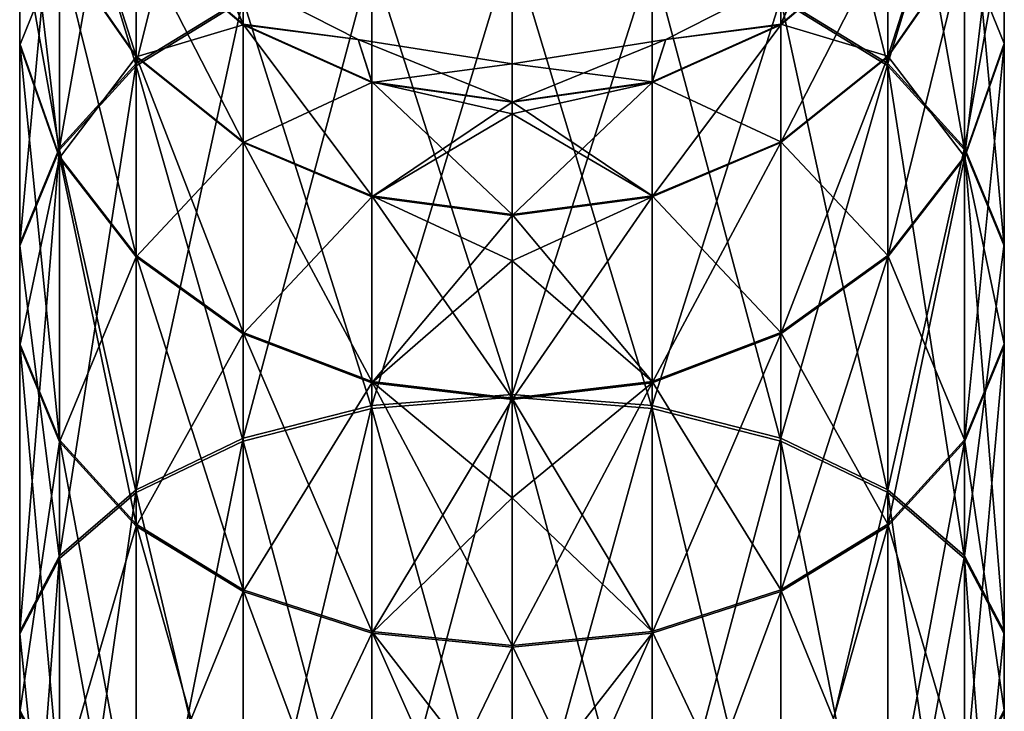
# Model space of a CAD drawing. Header units: millimetres. Extents: x -150 to 150, y -85 to 1149.
# Tile 253 of 256: x -10 to 10, y 1116 to 1130. Entities that reach past the tile are written whole.
import ezdxf

# ---------------------------------------------------------------- set-up
doc = ezdxf.new("R2010")
doc.units = ezdxf.units.MM
doc.header["$LTSCALE"] = 21.359881
for name, color, linetype in [('10', 7, 'CONTINUOUS'), ('11', 7, 'CONTINUOUS'), ('12', 7, 'CONTINUOUS'), ('7', 7, 'CONTINUOUS'), ('8', 7, 'CONTINUOUS'), ('9', 7, 'CONTINUOUS')]:
    doc.layers.add(name, color=color, linetype=linetype)

msp = doc.modelspace()

# ---------------------------------------------------------------- linework, layer by layer
at = {"layer": '10', "color": 7, "linetype": 'CONTINUOUS', "true_color": 0xaaaaaa}
for points in [[(-5.878, 1130.91, 50), (-3.09, 1129.489, 50), (-5.878, 1130.91, 250), (-5.878, 1130.91, 50)], [(-5.878, 1130.91, 250), (-3.09, 1129.489, 50), (-3.09, 1129.489, 250), (-5.878, 1130.91, 250)], [(-3.09, 1129.489, 50), (0, 1129, 50), (-3.09, 1129.489, 250), (-3.09, 1129.489, 50)], [(0, 1129, 50), (0, 1129, 250), (-3.09, 1129.489, 250), (0, 1129, 50)]]:
    msp.add_3dface(points, dxfattribs=at)
at = {"layer": '11', "color": 7, "linetype": 'CONTINUOUS', "true_color": 0xaaaaaa}
for points in [[(7.557, 1136.006, 281.435), (5.406, 1137.556, 282.471), (7.557, 1128.962, 290.009), (7.557, 1136.006, 281.435)], [(7.557, 1128.962, 290.009), (5.406, 1137.556, 282.471), (5.406, 1130.28, 291.328), (7.557, 1128.962, 290.009)], [(9.898, 1133.876, 268.598), (9.898, 1136.505, 269.688), (9.898, 1129.38, 277.004), (9.898, 1133.876, 268.598)], [(9.898, 1129.38, 277.004), (9.898, 1136.505, 269.688), (9.898, 1131.746, 278.586), (9.898, 1129.38, 277.004)], [(9.096, 1134.016, 280.104), (7.557, 1136.006, 281.435), (9.096, 1127.27, 288.315), (9.096, 1134.016, 280.104)], [(9.096, 1127.27, 288.315), (7.557, 1136.006, 281.435), (7.557, 1128.962, 290.009), (9.096, 1127.27, 288.315)], [(7.557, 1131.616, 258.477), (9.096, 1133.965, 258.944), (7.557, 1129.141, 266.636), (7.557, 1131.616, 258.477)], [(7.557, 1129.141, 266.636), (9.096, 1133.965, 258.944), (9.096, 1131.353, 267.553), (7.557, 1129.141, 266.636)], [(9.898, 1131.746, 278.586), (9.096, 1134.016, 280.104), (9.898, 1125.34, 286.383), (9.898, 1131.746, 278.586)], [(9.898, 1125.34, 286.383), (9.096, 1134.016, 280.104), (9.096, 1127.27, 288.315), (9.898, 1125.34, 286.383)], [(9.096, 1131.353, 267.553), (9.898, 1133.876, 268.598), (9.096, 1127.109, 275.486), (9.096, 1131.353, 267.553)], [(9.096, 1127.109, 275.486), (9.898, 1133.876, 268.598), (9.898, 1129.38, 277.004), (9.096, 1127.109, 275.486)], [(5.406, 1129.788, 258.113), (5.878, 1130.91, 250), (7.557, 1131.616, 258.477), (5.406, 1129.788, 258.113)], [(5.406, 1129.788, 258.113), (7.557, 1131.616, 258.477), (5.406, 1127.419, 265.922), (5.406, 1129.788, 258.113)], [(5.406, 1127.419, 265.922), (7.557, 1131.616, 258.477), (7.557, 1129.141, 266.636), (5.406, 1127.419, 265.922)], [(9.898, 1129.38, 277.004), (9.898, 1131.746, 278.586), (9.898, 1123.329, 284.369), (9.898, 1129.38, 277.004)], [(9.898, 1123.329, 284.369), (9.898, 1131.746, 278.586), (9.898, 1125.34, 286.383), (9.898, 1123.329, 284.369)], [(2.817, 1131.115, 292.165), (0, 1131.401, 292.451), (2.817, 1122.07, 299.577), (2.817, 1131.115, 292.165)], [(2.817, 1122.07, 299.577), (0, 1131.401, 292.451), (0, 1122.295, 299.914), (2.817, 1122.07, 299.577)], [(7.557, 1129.141, 266.636), (9.096, 1131.353, 267.553), (7.557, 1125.119, 274.154), (7.557, 1129.141, 266.636)], [(7.557, 1125.119, 274.154), (9.096, 1131.353, 267.553), (9.096, 1127.109, 275.486), (7.557, 1125.119, 274.154)], [(5.406, 1130.28, 291.328), (2.817, 1131.115, 292.165), (5.406, 1121.414, 298.594), (5.406, 1130.28, 291.328)], [(5.406, 1121.414, 298.594), (2.817, 1131.115, 292.165), (2.817, 1122.07, 299.577), (5.406, 1121.414, 298.594)], [(3.09, 1129.489, 250), (5.878, 1130.91, 250), (5.406, 1129.788, 258.113), (3.09, 1129.489, 250)], [(7.557, 1128.962, 290.009), (5.406, 1130.28, 291.328), (7.557, 1120.38, 297.043), (7.557, 1128.962, 290.009)], [(7.557, 1120.38, 297.043), (5.406, 1130.28, 291.328), (5.406, 1121.414, 298.594), (7.557, 1120.38, 297.043)], [(2.817, 1128.629, 257.883), (3.09, 1129.489, 250), (5.406, 1129.788, 258.113), (2.817, 1128.629, 257.883)], [(2.817, 1128.629, 257.883), (5.406, 1129.788, 258.113), (2.817, 1126.326, 265.47), (2.817, 1128.629, 257.883)], [(2.817, 1126.326, 265.47), (5.406, 1129.788, 258.113), (5.406, 1127.419, 265.922), (2.817, 1126.326, 265.47)], [(0, 1129, 250), (3.09, 1129.489, 250), (0, 1128.231, 257.804), (0, 1129, 250)], [(0, 1128.231, 257.804), (3.09, 1129.489, 250), (2.817, 1128.629, 257.883), (0, 1128.231, 257.804)], [(9.096, 1127.109, 275.486), (9.898, 1129.38, 277.004), (9.096, 1121.399, 282.437), (9.096, 1127.109, 275.486)], [(9.096, 1121.399, 282.437), (9.898, 1129.38, 277.004), (9.898, 1123.329, 284.369), (9.096, 1121.399, 282.437)], [(5.406, 1127.419, 265.922), (7.557, 1129.141, 266.636), (5.406, 1123.57, 273.118), (5.406, 1127.419, 265.922)], [(5.406, 1123.57, 273.118), (7.557, 1129.141, 266.636), (7.557, 1125.119, 274.154), (5.406, 1123.57, 273.118)], [(9.096, 1127.27, 288.315), (7.557, 1128.962, 290.009), (9.096, 1119.051, 295.051), (9.096, 1127.27, 288.315)], [(9.096, 1119.051, 295.051), (7.557, 1128.962, 290.009), (7.557, 1120.38, 297.043), (9.096, 1119.051, 295.051)], [(0, 1128.231, 257.804), (2.817, 1128.629, 257.883), (0, 1127.997, 258.901), (0, 1128.231, 257.804)], [(0, 1127.997, 258.901), (2.817, 1128.629, 257.883), (0, 1125.952, 265.315), (0, 1127.997, 258.901)], [(0, 1125.952, 265.315), (2.817, 1128.629, 257.883), (2.817, 1126.326, 265.47), (0, 1125.952, 265.315)], [(2.817, 1126.326, 265.47), (5.406, 1127.419, 265.922), (2.817, 1122.587, 272.461), (2.817, 1126.326, 265.47)], [(2.817, 1122.587, 272.461), (5.406, 1127.419, 265.922), (5.406, 1123.57, 273.118), (2.817, 1122.587, 272.461)], [(9.898, 1125.34, 286.383), (9.096, 1127.27, 288.315), (9.898, 1117.536, 292.779), (9.898, 1125.34, 286.383)], [(9.898, 1117.536, 292.779), (9.096, 1127.27, 288.315), (9.096, 1119.051, 295.051), (9.898, 1117.536, 292.779)], [(7.557, 1125.119, 274.154), (9.096, 1127.109, 275.486), (7.557, 1119.707, 280.743), (7.557, 1125.119, 274.154)], [(7.557, 1119.707, 280.743), (9.096, 1127.109, 275.486), (9.096, 1121.399, 282.437), (7.557, 1119.707, 280.743)], [(0, 1125.952, 265.315), (2.817, 1126.326, 265.47), (0, 1125.039, 267.355), (0, 1125.952, 265.315)], [(0, 1125.039, 267.355), (2.817, 1126.326, 265.47), (0, 1122.25, 272.236), (0, 1125.039, 267.355)], [(0, 1122.25, 272.236), (2.817, 1126.326, 265.47), (2.817, 1122.587, 272.461), (0, 1122.25, 272.236)], [(9.898, 1123.329, 284.369), (9.898, 1125.34, 286.383), (9.898, 1115.956, 290.411), (9.898, 1123.329, 284.369)], [(9.898, 1115.956, 290.411), (9.898, 1125.34, 286.383), (9.898, 1117.536, 292.779), (9.898, 1115.956, 290.411)], [(5.406, 1123.57, 273.118), (7.557, 1125.119, 274.154), (5.406, 1118.389, 279.424), (5.406, 1123.57, 273.118)], [(5.406, 1118.389, 279.424), (7.557, 1125.119, 274.154), (7.557, 1119.707, 280.743), (5.406, 1118.389, 279.424)], [(2.817, 1122.587, 272.461), (5.406, 1123.57, 273.118), (2.817, 1117.554, 278.588), (2.817, 1122.587, 272.461)], [(2.817, 1117.554, 278.588), (5.406, 1123.57, 273.118), (5.406, 1118.389, 279.424), (2.817, 1117.554, 278.588)], [(9.096, 1121.399, 282.437), (9.898, 1123.329, 284.369), (9.096, 1114.441, 288.139), (9.096, 1121.399, 282.437)], [(9.096, 1114.441, 288.139), (9.898, 1123.329, 284.369), (9.898, 1115.956, 290.411), (9.096, 1114.441, 288.139)], [(0, 1122.25, 272.236), (2.817, 1122.587, 272.461), (0, 1120.273, 274.94), (0, 1122.25, 272.236)], [(0, 1120.273, 274.94), (2.817, 1122.587, 272.461), (0, 1117.268, 278.301), (0, 1120.273, 274.94)], [(0, 1117.268, 278.301), (2.817, 1122.587, 272.461), (2.817, 1117.554, 278.588), (0, 1117.268, 278.301)], [(2.817, 1122.07, 299.577), (0, 1122.295, 299.914), (2.817, 1111.752, 305.081), (2.817, 1122.07, 299.577)], [(2.817, 1111.752, 305.081), (0, 1122.295, 299.914), (0, 1111.907, 305.455), (2.817, 1111.752, 305.081)], [(5.406, 1121.414, 298.594), (2.817, 1122.07, 299.577), (5.406, 1111.301, 303.988), (5.406, 1121.414, 298.594)], [(5.406, 1111.301, 303.988), (2.817, 1122.07, 299.577), (2.817, 1111.752, 305.081), (5.406, 1111.301, 303.988)], [(7.557, 1120.38, 297.043), (5.406, 1121.414, 298.594), (7.557, 1110.589, 302.265), (7.557, 1120.38, 297.043)], [(7.557, 1110.589, 302.265), (5.406, 1121.414, 298.594), (5.406, 1111.301, 303.988), (7.557, 1110.589, 302.265)], [(7.557, 1119.707, 280.743), (9.096, 1121.399, 282.437), (7.557, 1113.112, 286.147), (7.557, 1119.707, 280.743)], [(7.557, 1113.112, 286.147), (9.096, 1121.399, 282.437), (9.096, 1114.441, 288.139), (7.557, 1113.112, 286.147)], [(9.096, 1119.051, 295.051), (7.557, 1120.38, 297.043), (9.096, 1109.675, 300.052), (9.096, 1119.051, 295.051)], [(9.096, 1109.675, 300.052), (7.557, 1120.38, 297.043), (7.557, 1110.589, 302.265), (9.096, 1109.675, 300.052)], [(5.406, 1118.389, 279.424), (7.557, 1119.707, 280.743), (5.406, 1112.078, 284.597), (5.406, 1118.389, 279.424)], [(5.406, 1112.078, 284.597), (7.557, 1119.707, 280.743), (7.557, 1113.112, 286.147), (5.406, 1112.078, 284.597)], [(9.898, 1117.536, 292.779), (9.096, 1119.051, 295.051), (9.898, 1108.632, 297.528), (9.898, 1117.536, 292.779)], [(9.898, 1108.632, 297.528), (9.096, 1119.051, 295.051), (9.096, 1109.675, 300.052), (9.898, 1108.632, 297.528)], [(2.817, 1117.554, 278.588), (5.406, 1118.389, 279.424), (2.817, 1111.421, 283.613), (2.817, 1117.554, 278.588)], [(2.817, 1111.421, 283.613), (5.406, 1118.389, 279.424), (5.406, 1112.078, 284.597), (2.817, 1111.421, 283.613)], [(0, 1117.268, 278.301), (2.817, 1117.554, 278.588), (0, 1113.94, 281.273), (0, 1117.268, 278.301)], [(0, 1113.94, 281.273), (2.817, 1117.554, 278.588), (0, 1111.197, 283.276), (0, 1113.94, 281.273)], [(0, 1111.197, 283.276), (2.817, 1117.554, 278.588), (2.817, 1111.421, 283.613), (0, 1111.197, 283.276)], [(9.898, 1115.956, 290.411), (9.898, 1117.536, 292.779), (9.898, 1107.545, 294.897), (9.898, 1115.956, 290.411)], [(9.898, 1107.545, 294.897), (9.898, 1117.536, 292.779), (9.898, 1108.632, 297.528), (9.898, 1107.545, 294.897)]]:
    msp.add_3dface(points, dxfattribs=at)
at = {"layer": '12', "color": 7, "linetype": 'CONTINUOUS', "true_color": 0xaaaaaa}
for points in [[(-7.557, 1136.006, 281.435), (-9.096, 1134.016, 280.104), (-7.557, 1128.962, 290.009), (-7.557, 1136.006, 281.435)], [(-5.406, 1130.28, 291.328), (-7.557, 1136.006, 281.435), (-7.557, 1128.962, 290.009), (-5.406, 1130.28, 291.328)], [(-9.096, 1134.016, 280.104), (-9.898, 1131.746, 278.586), (-9.096, 1127.27, 288.315), (-9.096, 1134.016, 280.104)], [(-7.557, 1128.962, 290.009), (-9.096, 1134.016, 280.104), (-9.096, 1127.27, 288.315), (-7.557, 1128.962, 290.009)], [(-9.898, 1133.876, 268.598), (-9.096, 1131.353, 267.553), (-9.898, 1129.38, 277.004), (-9.898, 1133.876, 268.598)], [(-9.898, 1131.746, 278.586), (-9.898, 1133.876, 268.598), (-9.898, 1129.38, 277.004), (-9.898, 1131.746, 278.586)], [(-9.898, 1131.746, 278.586), (-9.898, 1129.38, 277.004), (-9.898, 1125.34, 286.383), (-9.898, 1131.746, 278.586)], [(-9.096, 1127.27, 288.315), (-9.898, 1131.746, 278.586), (-9.898, 1125.34, 286.383), (-9.096, 1127.27, 288.315)], [(-9.096, 1131.353, 267.553), (-7.557, 1131.616, 258.477), (-7.557, 1129.141, 266.636), (-9.096, 1131.353, 267.553)], [(-7.557, 1131.616, 258.477), (-5.878, 1130.91, 250), (-5.406, 1129.788, 258.113), (-7.557, 1131.616, 258.477)], [(-7.557, 1131.616, 258.477), (-5.406, 1129.788, 258.113), (-7.557, 1129.141, 266.636), (-7.557, 1131.616, 258.477)], [(0, 1122.295, 299.914), (0, 1131.401, 292.451), (-2.817, 1131.115, 292.165), (0, 1122.295, 299.914)], [(-9.898, 1129.38, 277.004), (-9.096, 1131.353, 267.553), (-9.096, 1127.109, 275.486), (-9.898, 1129.38, 277.004)], [(-9.096, 1131.353, 267.553), (-7.557, 1129.141, 266.636), (-9.096, 1127.109, 275.486), (-9.096, 1131.353, 267.553)], [(-2.817, 1131.115, 292.165), (-5.406, 1130.28, 291.328), (-2.817, 1122.07, 299.577), (-2.817, 1131.115, 292.165)], [(0, 1122.295, 299.914), (-2.817, 1131.115, 292.165), (-2.817, 1122.07, 299.577), (0, 1122.295, 299.914)], [(-5.878, 1130.91, 250), (-3.09, 1129.489, 250), (-5.406, 1129.788, 258.113), (-5.878, 1130.91, 250)], [(-5.406, 1130.28, 291.328), (-7.557, 1128.962, 290.009), (-5.406, 1121.414, 298.594), (-5.406, 1130.28, 291.328)], [(-2.817, 1122.07, 299.577), (-5.406, 1130.28, 291.328), (-5.406, 1121.414, 298.594), (-2.817, 1122.07, 299.577)], [(-7.557, 1129.141, 266.636), (-5.406, 1129.788, 258.113), (-5.406, 1127.419, 265.922), (-7.557, 1129.141, 266.636)], [(-5.406, 1129.788, 258.113), (-3.09, 1129.489, 250), (-2.817, 1128.629, 257.883), (-5.406, 1129.788, 258.113)], [(-5.406, 1129.788, 258.113), (-2.817, 1128.629, 257.883), (-5.406, 1127.419, 265.922), (-5.406, 1129.788, 258.113)], [(-3.09, 1129.489, 250), (0, 1129, 250), (-2.817, 1128.629, 257.883), (-3.09, 1129.489, 250)], [(-9.898, 1129.38, 277.004), (-9.096, 1127.109, 275.486), (-9.898, 1123.329, 284.369), (-9.898, 1129.38, 277.004)], [(-9.898, 1125.34, 286.383), (-9.898, 1129.38, 277.004), (-9.898, 1123.329, 284.369), (-9.898, 1125.34, 286.383)], [(-9.096, 1127.109, 275.486), (-7.557, 1129.141, 266.636), (-7.557, 1125.119, 274.154), (-9.096, 1127.109, 275.486)], [(-7.557, 1129.141, 266.636), (-5.406, 1127.419, 265.922), (-7.557, 1125.119, 274.154), (-7.557, 1129.141, 266.636)], [(0, 1129, 250), (0, 1128.231, 257.804), (-2.817, 1128.629, 257.883), (0, 1129, 250)], [(-7.557, 1128.962, 290.009), (-9.096, 1127.27, 288.315), (-7.557, 1120.38, 297.043), (-7.557, 1128.962, 290.009)], [(-5.406, 1121.414, 298.594), (-7.557, 1128.962, 290.009), (-7.557, 1120.38, 297.043), (-5.406, 1121.414, 298.594)], [(-5.406, 1127.419, 265.922), (-2.817, 1128.629, 257.883), (-2.817, 1126.326, 265.47), (-5.406, 1127.419, 265.922)], [(-2.817, 1128.629, 257.883), (0, 1128.231, 257.804), (-2.817, 1126.326, 265.47), (-2.817, 1128.629, 257.883)], [(0, 1128.231, 257.804), (0, 1127.997, 258.901), (-2.817, 1126.326, 265.47), (0, 1128.231, 257.804)], [(0, 1127.997, 258.901), (0, 1125.952, 265.315), (-2.817, 1126.326, 265.47), (0, 1127.997, 258.901)], [(-7.557, 1125.119, 274.154), (-5.406, 1127.419, 265.922), (-5.406, 1123.57, 273.118), (-7.557, 1125.119, 274.154)], [(-5.406, 1127.419, 265.922), (-2.817, 1126.326, 265.47), (-5.406, 1123.57, 273.118), (-5.406, 1127.419, 265.922)], [(-9.096, 1127.27, 288.315), (-9.898, 1125.34, 286.383), (-9.096, 1119.051, 295.051), (-9.096, 1127.27, 288.315)], [(-7.557, 1120.38, 297.043), (-9.096, 1127.27, 288.315), (-9.096, 1119.051, 295.051), (-7.557, 1120.38, 297.043)], [(-9.898, 1123.329, 284.369), (-9.096, 1127.109, 275.486), (-9.096, 1121.399, 282.437), (-9.898, 1123.329, 284.369)], [(-9.096, 1127.109, 275.486), (-7.557, 1125.119, 274.154), (-9.096, 1121.399, 282.437), (-9.096, 1127.109, 275.486)], [(-5.406, 1123.57, 273.118), (-2.817, 1126.326, 265.47), (-2.817, 1122.587, 272.461), (-5.406, 1123.57, 273.118)], [(-2.817, 1126.326, 265.47), (0, 1125.952, 265.315), (-2.817, 1122.587, 272.461), (-2.817, 1126.326, 265.47)], [(0, 1125.952, 265.315), (0, 1125.039, 267.355), (-2.817, 1122.587, 272.461), (0, 1125.952, 265.315)], [(-9.898, 1125.34, 286.383), (-9.898, 1123.329, 284.369), (-9.898, 1117.536, 292.779), (-9.898, 1125.34, 286.383)], [(-9.096, 1119.051, 295.051), (-9.898, 1125.34, 286.383), (-9.898, 1117.536, 292.779), (-9.096, 1119.051, 295.051)], [(-9.096, 1121.399, 282.437), (-7.557, 1125.119, 274.154), (-7.557, 1119.707, 280.743), (-9.096, 1121.399, 282.437)], [(-7.557, 1125.119, 274.154), (-5.406, 1123.57, 273.118), (-7.557, 1119.707, 280.743), (-7.557, 1125.119, 274.154)], [(0, 1125.039, 267.355), (0, 1122.25, 272.236), (-2.817, 1122.587, 272.461), (0, 1125.039, 267.355)], [(-7.557, 1119.707, 280.743), (-5.406, 1123.57, 273.118), (-5.406, 1118.389, 279.424), (-7.557, 1119.707, 280.743)], [(-5.406, 1123.57, 273.118), (-2.817, 1122.587, 272.461), (-5.406, 1118.389, 279.424), (-5.406, 1123.57, 273.118)], [(-9.898, 1123.329, 284.369), (-9.096, 1121.399, 282.437), (-9.898, 1115.956, 290.411), (-9.898, 1123.329, 284.369)], [(-9.898, 1117.536, 292.779), (-9.898, 1123.329, 284.369), (-9.898, 1115.956, 290.411), (-9.898, 1117.536, 292.779)], [(-5.406, 1118.389, 279.424), (-2.817, 1122.587, 272.461), (-2.817, 1117.554, 278.588), (-5.406, 1118.389, 279.424)], [(-2.817, 1122.587, 272.461), (0, 1122.25, 272.236), (-2.817, 1117.554, 278.588), (-2.817, 1122.587, 272.461)], [(0, 1111.907, 305.455), (0, 1122.295, 299.914), (-2.817, 1122.07, 299.577), (0, 1111.907, 305.455)], [(-2.817, 1122.07, 299.577), (-5.406, 1121.414, 298.594), (-2.817, 1111.752, 305.081), (-2.817, 1122.07, 299.577)], [(0, 1122.25, 272.236), (0, 1120.273, 274.94), (-2.817, 1117.554, 278.588), (0, 1122.25, 272.236)], [(0, 1111.907, 305.455), (-2.817, 1122.07, 299.577), (-2.817, 1111.752, 305.081), (0, 1111.907, 305.455)], [(-9.898, 1115.956, 290.411), (-9.096, 1121.399, 282.437), (-9.096, 1114.441, 288.139), (-9.898, 1115.956, 290.411)], [(-9.096, 1121.399, 282.437), (-7.557, 1119.707, 280.743), (-9.096, 1114.441, 288.139), (-9.096, 1121.399, 282.437)], [(-5.406, 1121.414, 298.594), (-7.557, 1120.38, 297.043), (-5.406, 1111.301, 303.988), (-5.406, 1121.414, 298.594)], [(-2.817, 1111.752, 305.081), (-5.406, 1121.414, 298.594), (-5.406, 1111.301, 303.988), (-2.817, 1111.752, 305.081)], [(-7.557, 1120.38, 297.043), (-9.096, 1119.051, 295.051), (-7.557, 1110.589, 302.265), (-7.557, 1120.38, 297.043)], [(-5.406, 1111.301, 303.988), (-7.557, 1120.38, 297.043), (-7.557, 1110.589, 302.265), (-5.406, 1111.301, 303.988)], [(0, 1120.273, 274.94), (0, 1117.268, 278.301), (-2.817, 1117.554, 278.588), (0, 1120.273, 274.94)], [(-9.096, 1114.441, 288.139), (-7.557, 1119.707, 280.743), (-7.557, 1113.112, 286.147), (-9.096, 1114.441, 288.139)], [(-7.557, 1119.707, 280.743), (-5.406, 1118.389, 279.424), (-7.557, 1113.112, 286.147), (-7.557, 1119.707, 280.743)], [(-9.096, 1119.051, 295.051), (-9.898, 1117.536, 292.779), (-9.096, 1109.675, 300.052), (-9.096, 1119.051, 295.051)], [(-7.557, 1110.589, 302.265), (-9.096, 1119.051, 295.051), (-9.096, 1109.675, 300.052), (-7.557, 1110.589, 302.265)], [(-7.557, 1113.112, 286.147), (-5.406, 1118.389, 279.424), (-5.406, 1112.078, 284.597), (-7.557, 1113.112, 286.147)], [(-5.406, 1118.389, 279.424), (-2.817, 1117.554, 278.588), (-5.406, 1112.078, 284.597), (-5.406, 1118.389, 279.424)], [(-9.898, 1117.536, 292.779), (-9.898, 1115.956, 290.411), (-9.898, 1108.632, 297.528), (-9.898, 1117.536, 292.779)], [(-9.096, 1109.675, 300.052), (-9.898, 1117.536, 292.779), (-9.898, 1108.632, 297.528), (-9.096, 1109.675, 300.052)], [(-5.406, 1112.078, 284.597), (-2.817, 1117.554, 278.588), (-2.817, 1111.421, 283.613), (-5.406, 1112.078, 284.597)], [(-2.817, 1117.554, 278.588), (0, 1117.268, 278.301), (-2.817, 1111.421, 283.613), (-2.817, 1117.554, 278.588)], [(0, 1117.268, 278.301), (0, 1113.94, 281.273), (-2.817, 1111.421, 283.613), (0, 1117.268, 278.301)]]:
    msp.add_3dface(points, dxfattribs=at)
at = {"layer": '7', "color": 7, "linetype": 'CONTINUOUS', "true_color": 0xaaaaaa}
for points in [[(7.557, 1129.009, 10.038), (5.406, 1130.328, 8.72), (7.557, 1136.043, 18.62), (7.557, 1129.009, 10.038)], [(9.096, 1134.051, 19.949), (7.557, 1129.009, 10.038), (7.557, 1136.043, 18.62), (9.096, 1134.051, 19.949)], [(9.096, 1127.315, 11.73), (7.557, 1129.009, 10.038), (9.096, 1134.051, 19.949), (9.096, 1127.315, 11.73)], [(9.898, 1131.779, 21.464), (9.096, 1127.315, 11.73), (9.096, 1134.051, 19.949), (9.898, 1131.779, 21.464)], [(9.096, 1131.373, 32.497), (9.898, 1129.411, 23.044), (9.898, 1133.897, 31.455), (9.096, 1131.373, 32.497)], [(9.898, 1129.411, 23.044), (9.898, 1131.779, 21.464), (9.898, 1133.897, 31.455), (9.898, 1129.411, 23.044)], [(9.898, 1125.383, 13.66), (9.096, 1127.315, 11.73), (9.898, 1131.779, 21.464), (9.898, 1125.383, 13.66)], [(9.898, 1129.411, 23.044), (9.898, 1125.383, 13.66), (9.898, 1131.779, 21.464), (9.898, 1129.411, 23.044)], [(5.406, 1129.798, 41.935), (7.557, 1129.16, 33.411), (7.557, 1131.626, 41.573), (5.406, 1129.798, 41.935)], [(5.406, 1129.798, 41.935), (7.557, 1131.626, 41.573), (5.878, 1130.91, 50), (5.406, 1129.798, 41.935)], [(7.557, 1129.16, 33.411), (9.096, 1131.373, 32.497), (7.557, 1131.626, 41.573), (7.557, 1129.16, 33.411)], [(2.817, 1131.165, 7.885), (0, 1122.354, 0.125), (0, 1131.451, 7.599), (2.817, 1131.165, 7.885)], [(7.557, 1129.16, 33.411), (9.096, 1127.139, 24.559), (9.096, 1131.373, 32.497), (7.557, 1129.16, 33.411)], [(9.096, 1127.139, 24.559), (9.898, 1129.411, 23.044), (9.096, 1131.373, 32.497), (9.096, 1127.139, 24.559)], [(2.817, 1122.129, 0.462), (0, 1122.354, 0.125), (2.817, 1131.165, 7.885), (2.817, 1122.129, 0.462)], [(5.406, 1130.328, 8.72), (2.817, 1122.129, 0.462), (2.817, 1131.165, 7.885), (5.406, 1130.328, 8.72)], [(3.09, 1129.489, 50), (5.406, 1129.798, 41.935), (5.878, 1130.91, 50), (3.09, 1129.489, 50)], [(5.406, 1121.471, 1.444), (2.817, 1122.129, 0.462), (5.406, 1130.328, 8.72), (5.406, 1121.471, 1.444)], [(7.557, 1129.009, 10.038), (5.406, 1121.471, 1.444), (5.406, 1130.328, 8.72), (7.557, 1129.009, 10.038)], [(2.817, 1128.638, 42.164), (5.406, 1127.437, 34.123), (5.406, 1129.798, 41.935), (2.817, 1128.638, 42.164)], [(2.817, 1128.638, 42.164), (5.406, 1129.798, 41.935), (3.09, 1129.489, 50), (2.817, 1128.638, 42.164)], [(5.406, 1127.437, 34.123), (7.557, 1129.16, 33.411), (5.406, 1129.798, 41.935), (5.406, 1127.437, 34.123)], [(0, 1129, 50), (2.817, 1128.638, 42.164), (3.09, 1129.489, 50), (0, 1129, 50)], [(9.096, 1127.139, 24.559), (9.898, 1123.369, 15.671), (9.898, 1129.411, 23.044), (9.096, 1127.139, 24.559)], [(9.898, 1123.369, 15.671), (9.898, 1125.383, 13.66), (9.898, 1129.411, 23.044), (9.898, 1123.369, 15.671)], [(0, 1128.241, 42.243), (2.817, 1128.638, 42.164), (0, 1129, 50), (0, 1128.241, 42.243)], [(5.406, 1127.437, 34.123), (7.557, 1125.147, 25.888), (7.557, 1129.16, 33.411), (5.406, 1127.437, 34.123)], [(7.557, 1120.435, 2.994), (5.406, 1121.471, 1.444), (7.557, 1129.009, 10.038), (7.557, 1120.435, 2.994)], [(7.557, 1125.147, 25.888), (9.096, 1127.139, 24.559), (7.557, 1129.16, 33.411), (7.557, 1125.147, 25.888)], [(9.096, 1127.315, 11.73), (7.557, 1120.435, 2.994), (7.557, 1129.009, 10.038), (9.096, 1127.315, 11.73)], [(0, 1128.241, 42.243), (2.817, 1126.345, 34.574), (2.817, 1128.638, 42.164), (0, 1128.241, 42.243)], [(2.817, 1126.345, 34.574), (5.406, 1127.437, 34.123), (2.817, 1128.638, 42.164), (2.817, 1126.345, 34.574)], [(0, 1127.997, 41.099), (2.817, 1126.345, 34.574), (0, 1128.241, 42.243), (0, 1127.997, 41.099)], [(0, 1125.97, 34.729), (2.817, 1126.345, 34.574), (0, 1127.997, 41.099), (0, 1125.97, 34.729)], [(2.817, 1126.345, 34.574), (5.406, 1123.597, 26.922), (5.406, 1127.437, 34.123), (2.817, 1126.345, 34.574)], [(5.406, 1123.597, 26.922), (7.557, 1125.147, 25.888), (5.406, 1127.437, 34.123), (5.406, 1123.597, 26.922)], [(9.096, 1119.104, 4.984), (7.557, 1120.435, 2.994), (9.096, 1127.315, 11.73), (9.096, 1119.104, 4.984)], [(9.898, 1125.383, 13.66), (9.096, 1119.104, 4.984), (9.096, 1127.315, 11.73), (9.898, 1125.383, 13.66)], [(7.557, 1125.147, 25.888), (9.096, 1121.437, 17.601), (9.096, 1127.139, 24.559), (7.557, 1125.147, 25.888)], [(9.096, 1121.437, 17.601), (9.898, 1123.369, 15.671), (9.096, 1127.139, 24.559), (9.096, 1121.437, 17.601)], [(0, 1125.97, 34.729), (2.817, 1122.613, 27.579), (2.817, 1126.345, 34.574), (0, 1125.97, 34.729)], [(2.817, 1122.613, 27.579), (5.406, 1123.597, 26.922), (2.817, 1126.345, 34.574), (2.817, 1122.613, 27.579)], [(0, 1125.039, 32.645), (2.817, 1122.613, 27.579), (0, 1125.97, 34.729), (0, 1125.039, 32.645)], [(9.898, 1117.586, 7.254), (9.096, 1119.104, 4.984), (9.898, 1125.383, 13.66), (9.898, 1117.586, 7.254)], [(9.898, 1123.369, 15.671), (9.898, 1117.586, 7.254), (9.898, 1125.383, 13.66), (9.898, 1123.369, 15.671)], [(0, 1122.276, 27.803), (2.817, 1122.613, 27.579), (0, 1125.039, 32.645), (0, 1122.276, 27.803)], [(5.406, 1123.597, 26.922), (7.557, 1119.743, 19.293), (7.557, 1125.147, 25.888), (5.406, 1123.597, 26.922)], [(7.557, 1119.743, 19.293), (9.096, 1121.437, 17.601), (7.557, 1125.147, 25.888), (7.557, 1119.743, 19.293)], [(2.817, 1122.613, 27.579), (5.406, 1118.424, 20.611), (5.406, 1123.597, 26.922), (2.817, 1122.613, 27.579)], [(5.406, 1118.424, 20.611), (7.557, 1119.743, 19.293), (5.406, 1123.597, 26.922), (5.406, 1118.424, 20.611)], [(9.096, 1121.437, 17.601), (9.898, 1116.004, 9.62), (9.898, 1123.369, 15.671), (9.096, 1121.437, 17.601)], [(9.898, 1116.004, 9.62), (9.898, 1117.586, 7.254), (9.898, 1123.369, 15.671), (9.898, 1116.004, 9.62)], [(0, 1122.276, 27.803), (2.817, 1117.588, 21.446), (2.817, 1122.613, 27.579), (0, 1122.276, 27.803)], [(2.817, 1117.588, 21.446), (5.406, 1118.424, 20.611), (2.817, 1122.613, 27.579), (2.817, 1117.588, 21.446)], [(2.817, 1122.129, 0.462), (0, 1111.972, -5.428), (0, 1122.354, 0.125), (2.817, 1122.129, 0.462)], [(0, 1120.273, 25.06), (2.817, 1117.588, 21.446), (0, 1122.276, 27.803), (0, 1120.273, 25.06)], [(2.817, 1111.817, -5.054), (0, 1111.972, -5.428), (2.817, 1122.129, 0.462), (2.817, 1111.817, -5.054)], [(5.406, 1121.471, 1.444), (2.817, 1111.817, -5.054), (2.817, 1122.129, 0.462), (5.406, 1121.471, 1.444)], [(5.406, 1111.364, -3.962), (2.817, 1111.817, -5.054), (5.406, 1121.471, 1.444), (5.406, 1111.364, -3.962)], [(7.557, 1120.435, 2.994), (5.406, 1111.364, -3.962), (5.406, 1121.471, 1.444), (7.557, 1120.435, 2.994)], [(7.557, 1119.743, 19.293), (9.096, 1114.486, 11.891), (9.096, 1121.437, 17.601), (7.557, 1119.743, 19.293)], [(9.096, 1114.486, 11.891), (9.898, 1116.004, 9.62), (9.096, 1121.437, 17.601), (9.096, 1114.486, 11.891)], [(7.557, 1110.65, -2.24), (5.406, 1111.364, -3.962), (7.557, 1120.435, 2.994), (7.557, 1110.65, -2.24)], [(9.096, 1119.104, 4.984), (7.557, 1110.65, -2.24), (7.557, 1120.435, 2.994), (9.096, 1119.104, 4.984)], [(0, 1117.301, 21.732), (2.817, 1117.588, 21.446), (0, 1120.273, 25.06), (0, 1117.301, 21.732)], [(5.406, 1118.424, 20.611), (7.557, 1113.154, 13.881), (7.557, 1119.743, 19.293), (5.406, 1118.424, 20.611)], [(7.557, 1113.154, 13.881), (9.096, 1114.486, 11.891), (7.557, 1119.743, 19.293), (7.557, 1113.154, 13.881)], [(9.096, 1109.734, -0.028), (7.557, 1110.65, -2.24), (9.096, 1119.104, 4.984), (9.096, 1109.734, -0.028)], [(9.898, 1117.586, 7.254), (9.096, 1109.734, -0.028), (9.096, 1119.104, 4.984), (9.898, 1117.586, 7.254)], [(2.817, 1117.588, 21.446), (5.406, 1112.118, 15.43), (5.406, 1118.424, 20.611), (2.817, 1117.588, 21.446)], [(5.406, 1112.118, 15.43), (7.557, 1113.154, 13.881), (5.406, 1118.424, 20.611), (5.406, 1112.118, 15.43)], [(0, 1117.301, 21.732), (2.817, 1111.461, 16.413), (2.817, 1117.588, 21.446), (0, 1117.301, 21.732)], [(2.817, 1111.461, 16.413), (5.406, 1112.118, 15.43), (2.817, 1117.588, 21.446), (2.817, 1111.461, 16.413)], [(9.898, 1108.688, 2.495), (9.096, 1109.734, -0.028), (9.898, 1117.586, 7.254), (9.898, 1108.688, 2.495)], [(9.898, 1116.004, 9.62), (9.898, 1108.688, 2.495), (9.898, 1117.586, 7.254), (9.898, 1116.004, 9.62)], [(0, 1113.94, 18.727), (2.817, 1111.461, 16.413), (0, 1117.301, 21.732), (0, 1113.94, 18.727)], [(9.096, 1114.486, 11.891), (9.898, 1107.598, 5.124), (9.898, 1116.004, 9.62), (9.096, 1114.486, 11.891)], [(9.898, 1107.598, 5.124), (9.898, 1108.688, 2.495), (9.898, 1116.004, 9.62), (9.898, 1107.598, 5.124)]]:
    msp.add_3dface(points, dxfattribs=at)
at = {"layer": '8', "color": 7, "linetype": 'CONTINUOUS', "true_color": 0xaaaaaa}
for points in [[(-5.406, 1130.328, 8.72), (-7.557, 1129.009, 10.038), (-5.406, 1137.594, 17.586), (-5.406, 1130.328, 8.72)], [(-5.406, 1137.594, 17.586), (-7.557, 1129.009, 10.038), (-7.557, 1136.043, 18.62), (-5.406, 1137.594, 17.586)], [(-9.898, 1131.779, 21.464), (-9.898, 1129.411, 23.044), (-9.898, 1136.528, 30.368), (-9.898, 1131.779, 21.464)], [(-9.898, 1136.528, 30.368), (-9.898, 1129.411, 23.044), (-9.898, 1133.897, 31.455), (-9.898, 1136.528, 30.368)], [(-7.557, 1129.009, 10.038), (-9.096, 1127.315, 11.73), (-7.557, 1136.043, 18.62), (-7.557, 1129.009, 10.038)], [(-7.557, 1136.043, 18.62), (-9.096, 1127.315, 11.73), (-9.096, 1134.051, 19.949), (-7.557, 1136.043, 18.62)], [(-9.096, 1127.315, 11.73), (-9.898, 1125.383, 13.66), (-9.096, 1134.051, 19.949), (-9.096, 1127.315, 11.73)], [(-9.096, 1134.051, 19.949), (-9.898, 1125.383, 13.66), (-9.898, 1131.779, 21.464), (-9.096, 1134.051, 19.949)], [(-9.096, 1131.373, 32.497), (-7.557, 1129.16, 33.411), (-9.096, 1133.975, 41.109), (-9.096, 1131.373, 32.497)], [(-9.096, 1133.975, 41.109), (-7.557, 1129.16, 33.411), (-7.557, 1131.626, 41.573), (-9.096, 1133.975, 41.109)], [(-9.898, 1129.411, 23.044), (-9.096, 1127.139, 24.559), (-9.898, 1133.897, 31.455), (-9.898, 1129.411, 23.044)], [(-9.898, 1133.897, 31.455), (-9.096, 1127.139, 24.559), (-9.096, 1131.373, 32.497), (-9.898, 1133.897, 31.455)], [(-9.898, 1125.383, 13.66), (-9.898, 1123.369, 15.671), (-9.898, 1131.779, 21.464), (-9.898, 1125.383, 13.66)], [(-9.898, 1131.779, 21.464), (-9.898, 1123.369, 15.671), (-9.898, 1129.411, 23.044), (-9.898, 1131.779, 21.464)], [(-7.557, 1129.16, 33.411), (-5.406, 1127.437, 34.123), (-7.557, 1131.626, 41.573), (-7.557, 1129.16, 33.411)], [(-7.557, 1131.626, 41.573), (-5.406, 1127.437, 34.123), (-5.406, 1129.798, 41.935), (-7.557, 1131.626, 41.573)], [(-7.557, 1131.626, 41.573), (-5.406, 1129.798, 41.935), (-5.878, 1130.91, 50), (-7.557, 1131.626, 41.573)], [(-9.096, 1127.139, 24.559), (-7.557, 1125.147, 25.888), (-9.096, 1131.373, 32.497), (-9.096, 1127.139, 24.559)], [(-9.096, 1131.373, 32.497), (-7.557, 1125.147, 25.888), (-7.557, 1129.16, 33.411), (-9.096, 1131.373, 32.497)], [(0, 1131.451, 7.599), (0, 1122.354, 0.125), (-2.817, 1122.129, 0.462), (0, 1131.451, 7.599)], [(0, 1131.451, 7.599), (-2.817, 1122.129, 0.462), (-2.817, 1131.165, 7.885), (0, 1131.451, 7.599)], [(-2.817, 1122.129, 0.462), (-5.406, 1121.471, 1.444), (-2.817, 1131.165, 7.885), (-2.817, 1122.129, 0.462)], [(-2.817, 1131.165, 7.885), (-5.406, 1121.471, 1.444), (-5.406, 1130.328, 8.72), (-2.817, 1131.165, 7.885)], [(-5.878, 1130.91, 50), (-5.406, 1129.798, 41.935), (-3.09, 1129.489, 50), (-5.878, 1130.91, 50)], [(-5.406, 1121.471, 1.444), (-7.557, 1120.435, 2.994), (-5.406, 1130.328, 8.72), (-5.406, 1121.471, 1.444)], [(-5.406, 1130.328, 8.72), (-7.557, 1120.435, 2.994), (-7.557, 1129.009, 10.038), (-5.406, 1130.328, 8.72)], [(-5.406, 1127.437, 34.123), (-2.817, 1126.345, 34.574), (-5.406, 1129.798, 41.935), (-5.406, 1127.437, 34.123)], [(-5.406, 1129.798, 41.935), (-2.817, 1126.345, 34.574), (-2.817, 1128.638, 42.164), (-5.406, 1129.798, 41.935)], [(-5.406, 1129.798, 41.935), (-2.817, 1128.638, 42.164), (-3.09, 1129.489, 50), (-5.406, 1129.798, 41.935)], [(-9.898, 1123.369, 15.671), (-9.096, 1121.437, 17.601), (-9.898, 1129.411, 23.044), (-9.898, 1123.369, 15.671)], [(-9.898, 1129.411, 23.044), (-9.096, 1121.437, 17.601), (-9.096, 1127.139, 24.559), (-9.898, 1129.411, 23.044)], [(0, 1128.241, 42.243), (0, 1129, 50), (-3.09, 1129.489, 50), (0, 1128.241, 42.243)], [(-2.817, 1128.638, 42.164), (0, 1128.241, 42.243), (-3.09, 1129.489, 50), (-2.817, 1128.638, 42.164)], [(-7.557, 1120.435, 2.994), (-9.096, 1119.104, 4.984), (-7.557, 1129.009, 10.038), (-7.557, 1120.435, 2.994)], [(-7.557, 1129.009, 10.038), (-9.096, 1119.104, 4.984), (-9.096, 1127.315, 11.73), (-7.557, 1129.009, 10.038)], [(-7.557, 1125.147, 25.888), (-5.406, 1123.597, 26.922), (-7.557, 1129.16, 33.411), (-7.557, 1125.147, 25.888)], [(-7.557, 1129.16, 33.411), (-5.406, 1123.597, 26.922), (-5.406, 1127.437, 34.123), (-7.557, 1129.16, 33.411)], [(0, 1125.97, 34.729), (0, 1127.997, 41.099), (-2.817, 1128.638, 42.164), (0, 1125.97, 34.729)], [(-2.817, 1126.345, 34.574), (0, 1125.97, 34.729), (-2.817, 1128.638, 42.164), (-2.817, 1126.345, 34.574)], [(0, 1127.997, 41.099), (0, 1128.241, 42.243), (-2.817, 1128.638, 42.164), (0, 1127.997, 41.099)], [(-5.406, 1123.597, 26.922), (-2.817, 1122.613, 27.579), (-5.406, 1127.437, 34.123), (-5.406, 1123.597, 26.922)], [(-5.406, 1127.437, 34.123), (-2.817, 1122.613, 27.579), (-2.817, 1126.345, 34.574), (-5.406, 1127.437, 34.123)], [(-9.096, 1119.104, 4.984), (-9.898, 1117.586, 7.254), (-9.096, 1127.315, 11.73), (-9.096, 1119.104, 4.984)], [(-9.096, 1127.315, 11.73), (-9.898, 1117.586, 7.254), (-9.898, 1125.383, 13.66), (-9.096, 1127.315, 11.73)], [(-9.096, 1121.437, 17.601), (-7.557, 1119.743, 19.293), (-9.096, 1127.139, 24.559), (-9.096, 1121.437, 17.601)], [(-9.096, 1127.139, 24.559), (-7.557, 1119.743, 19.293), (-7.557, 1125.147, 25.888), (-9.096, 1127.139, 24.559)], [(0, 1122.276, 27.803), (0, 1125.039, 32.645), (-2.817, 1126.345, 34.574), (0, 1122.276, 27.803)], [(-2.817, 1122.613, 27.579), (0, 1122.276, 27.803), (-2.817, 1126.345, 34.574), (-2.817, 1122.613, 27.579)], [(0, 1125.039, 32.645), (0, 1125.97, 34.729), (-2.817, 1126.345, 34.574), (0, 1125.039, 32.645)], [(-9.898, 1117.586, 7.254), (-9.898, 1116.004, 9.62), (-9.898, 1125.383, 13.66), (-9.898, 1117.586, 7.254)], [(-9.898, 1125.383, 13.66), (-9.898, 1116.004, 9.62), (-9.898, 1123.369, 15.671), (-9.898, 1125.383, 13.66)], [(-7.557, 1119.743, 19.293), (-5.406, 1118.424, 20.611), (-7.557, 1125.147, 25.888), (-7.557, 1119.743, 19.293)], [(-7.557, 1125.147, 25.888), (-5.406, 1118.424, 20.611), (-5.406, 1123.597, 26.922), (-7.557, 1125.147, 25.888)], [(-5.406, 1118.424, 20.611), (-2.817, 1117.588, 21.446), (-5.406, 1123.597, 26.922), (-5.406, 1118.424, 20.611)], [(-5.406, 1123.597, 26.922), (-2.817, 1117.588, 21.446), (-2.817, 1122.613, 27.579), (-5.406, 1123.597, 26.922)], [(-9.898, 1116.004, 9.62), (-9.096, 1114.486, 11.891), (-9.898, 1123.369, 15.671), (-9.898, 1116.004, 9.62)], [(-9.898, 1123.369, 15.671), (-9.096, 1114.486, 11.891), (-9.096, 1121.437, 17.601), (-9.898, 1123.369, 15.671)], [(0, 1117.301, 21.732), (0, 1120.273, 25.06), (-2.817, 1122.613, 27.579), (0, 1117.301, 21.732)], [(-2.817, 1117.588, 21.446), (0, 1117.301, 21.732), (-2.817, 1122.613, 27.579), (-2.817, 1117.588, 21.446)], [(0, 1120.273, 25.06), (0, 1122.276, 27.803), (-2.817, 1122.613, 27.579), (0, 1120.273, 25.06)], [(0, 1122.354, 0.125), (0, 1111.972, -5.428), (-2.817, 1111.817, -5.054), (0, 1122.354, 0.125)], [(0, 1122.354, 0.125), (-2.817, 1111.817, -5.054), (-2.817, 1122.129, 0.462), (0, 1122.354, 0.125)], [(-2.817, 1111.817, -5.054), (-5.406, 1111.364, -3.962), (-2.817, 1122.129, 0.462), (-2.817, 1111.817, -5.054)], [(-2.817, 1122.129, 0.462), (-5.406, 1111.364, -3.962), (-5.406, 1121.471, 1.444), (-2.817, 1122.129, 0.462)], [(-5.406, 1111.364, -3.962), (-7.557, 1110.65, -2.24), (-5.406, 1121.471, 1.444), (-5.406, 1111.364, -3.962)], [(-5.406, 1121.471, 1.444), (-7.557, 1110.65, -2.24), (-7.557, 1120.435, 2.994), (-5.406, 1121.471, 1.444)], [(-9.096, 1114.486, 11.891), (-7.557, 1113.154, 13.881), (-9.096, 1121.437, 17.601), (-9.096, 1114.486, 11.891)], [(-9.096, 1121.437, 17.601), (-7.557, 1113.154, 13.881), (-7.557, 1119.743, 19.293), (-9.096, 1121.437, 17.601)], [(-7.557, 1110.65, -2.24), (-9.096, 1109.734, -0.028), (-7.557, 1120.435, 2.994), (-7.557, 1110.65, -2.24)], [(-7.557, 1120.435, 2.994), (-9.096, 1109.734, -0.028), (-9.096, 1119.104, 4.984), (-7.557, 1120.435, 2.994)], [(-7.557, 1113.154, 13.881), (-5.406, 1112.118, 15.43), (-7.557, 1119.743, 19.293), (-7.557, 1113.154, 13.881)], [(-7.557, 1119.743, 19.293), (-5.406, 1112.118, 15.43), (-5.406, 1118.424, 20.611), (-7.557, 1119.743, 19.293)], [(-9.096, 1109.734, -0.028), (-9.898, 1108.688, 2.495), (-9.096, 1119.104, 4.984), (-9.096, 1109.734, -0.028)], [(-9.096, 1119.104, 4.984), (-9.898, 1108.688, 2.495), (-9.898, 1117.586, 7.254), (-9.096, 1119.104, 4.984)], [(-5.406, 1112.118, 15.43), (-2.817, 1111.461, 16.413), (-5.406, 1118.424, 20.611), (-5.406, 1112.118, 15.43)], [(-5.406, 1118.424, 20.611), (-2.817, 1111.461, 16.413), (-2.817, 1117.588, 21.446), (-5.406, 1118.424, 20.611)], [(-9.898, 1108.688, 2.495), (-9.898, 1107.598, 5.124), (-9.898, 1117.586, 7.254), (-9.898, 1108.688, 2.495)], [(-9.898, 1117.586, 7.254), (-9.898, 1107.598, 5.124), (-9.898, 1116.004, 9.62), (-9.898, 1117.586, 7.254)], [(0, 1111.236, 16.75), (0, 1113.94, 18.727), (-2.817, 1117.588, 21.446), (0, 1111.236, 16.75)], [(-2.817, 1111.461, 16.413), (0, 1111.236, 16.75), (-2.817, 1117.588, 21.446), (-2.817, 1111.461, 16.413)], [(0, 1113.94, 18.727), (0, 1117.301, 21.732), (-2.817, 1117.588, 21.446), (0, 1113.94, 18.727)], [(-9.898, 1107.598, 5.124), (-9.096, 1106.553, 7.647), (-9.898, 1116.004, 9.62), (-9.898, 1107.598, 5.124)], [(-9.898, 1116.004, 9.62), (-9.096, 1106.553, 7.647), (-9.096, 1114.486, 11.891), (-9.898, 1116.004, 9.62)]]:
    msp.add_3dface(points, dxfattribs=at)
at = {"layer": '9', "color": 7, "linetype": 'CONTINUOUS', "true_color": 0xaaaaaa}
for points in [[(3.09, 1129.489, 50), (5.878, 1130.91, 50), (3.09, 1129.489, 250), (3.09, 1129.489, 50)], [(3.09, 1129.489, 250), (5.878, 1130.91, 50), (5.878, 1130.91, 250), (3.09, 1129.489, 250)], [(0, 1129, 50), (3.09, 1129.489, 50), (0, 1129, 250), (0, 1129, 50)], [(0, 1129, 250), (3.09, 1129.489, 50), (3.09, 1129.489, 250), (0, 1129, 250)]]:
    msp.add_3dface(points, dxfattribs=at)

doc.saveas('drawing.dxf')
